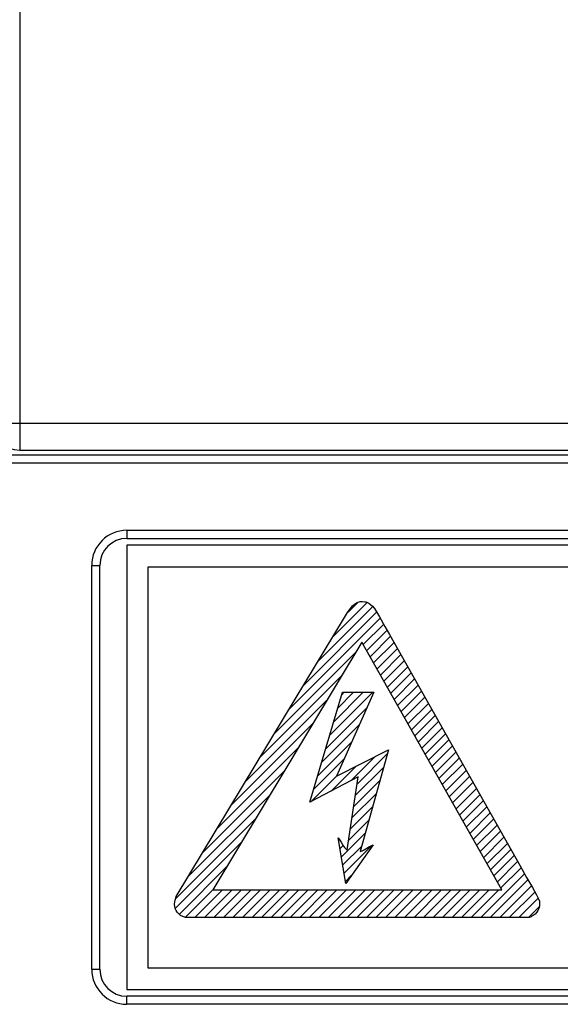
# Model space of a CAD drawing. Extents: x -837 to -216, y -123 to 601.
# Tile 6 of 136: x -595 to -575, y 154 to 190. Entities that reach past the tile are written whole.
import ezdxf

# ---------------------------------------------------------------- set-up
doc = ezdxf.new("R2010")
doc.units = 0
doc.header["$LTSCALE"] = 23.1
doc.layers.add('HEATSINK_AM_0', color=7, linetype='CONTINUOUS')

msp = doc.modelspace()

# ---------------------------------------------------------------- linework, layer by layer
at = {"layer": 'HEATSINK_AM_0', "color": 7}
for p, q in [((-594.693, 224.073), (-594.693, 174.126)), ((-595.693, 175.126), (-516.746, 175.126)), ((-594.693, 174.126), (-517.746, 174.126)), ((-516.911, 173.94), (-595.529, 173.94)), ((-516.111, 173.64), (-596.329, 173.64)), ((-590.72, 171.149), (-521.72, 171.149)), ((-590.72, 171.149), (-590.72, 170.849)), ((-590.72, 170.849), (-521.72, 170.849)), ((-521.22, 170.599), (-590.72, 170.599)), ((-590.72, 170.599), (-590.72, 154.099)), ((-592.02, 169.849), (-591.72, 169.849)), ((-592.02, 154.849), (-592.02, 169.849)), ((-591.72, 154.849), (-591.72, 169.849)), ((-589.921, 169.798), (-574.148, 169.798)), ((-589.921, 154.897), (-589.921, 169.798)), ((-583.62, 166.292), (-581.601, 168.31)), ((-583.083, 167.182), (-581.796, 168.469)), ((-582.527, 168.093), (-582.422, 168.242)), ((-582.508, 168.111), (-582.144, 168.475)), ((-582.422, 168.242), (-582.34, 168.34)), ((-582.34, 168.34), (-582.269, 168.407)), ((-582.269, 168.407), (-582.202, 168.453)), ((-582.202, 168.453), (-582.168, 168.47)), ((-582.168, 168.47), (-582.133, 168.483)), ((-582.133, 168.483), (-582.06, 168.501)), ((-582.06, 168.501), (-581.974, 168.507)), ((-581.974, 168.507), (-581.89, 168.5)), ((-581.89, 168.5), (-581.85, 168.491)), ((-581.85, 168.491), (-581.813, 168.48)), ((-581.813, 168.48), (-581.742, 168.447)), ((-581.742, 168.447), (-581.674, 168.399)), ((-581.674, 168.399), (-581.605, 168.334)), ((-581.605, 168.334), (-581.532, 168.245)), ((-581.532, 168.245), (-581.448, 168.12)), ((-584.693, 164.512), (-581.318, 167.886)), ((-584.156, 165.402), (-581.449, 168.109)), ((-582.999, 167.321), (-582.68, 167.852)), ((-582.68, 167.852), (-582.527, 168.093)), ((-581.448, 168.12), (-581.338, 167.933)), ((-581.338, 167.933), (-581.144, 167.582)), ((-581.943, 166.908), (-581.188, 167.663)), ((-581.144, 167.582), (-580.969, 167.281)), ((-584.474, 164.874), (-582.999, 167.321)), ((-581.816, 166.682), (-581.059, 167.438)), ((-581.688, 166.456), (-580.931, 167.213)), ((-580.969, 167.281), (-576.128, 158.687)), ((-581.994, 166.999), (-587.522, 157.794)), ((-576.809, 157.794), (-581.994, 166.999)), ((-581.561, 166.229), (-580.804, 166.986)), ((-581.434, 166.003), (-580.677, 166.76)), ((-585.23, 163.621), (-582.209, 166.642)), ((-581.306, 165.777), (-580.549, 166.534)), ((-581.179, 165.551), (-580.422, 166.308)), ((-581.051, 165.325), (-580.294, 166.082)), ((-585.766, 162.731), (-582.74, 165.758)), ((-580.924, 165.099), (-580.167, 165.856)), ((-580.797, 164.873), (-580.04, 165.629)), ((-580.669, 164.646), (-579.912, 165.403)), ((-583.924, 161.054), (-582.718, 165.135)), ((-583.19, 163.54), (-581.595, 165.135)), ((-583.041, 164.042), (-581.949, 165.135)), ((-581.553, 165.135), (-582.939, 162.019)), ((-582.893, 164.544), (-582.302, 165.135)), ((-582.745, 165.046), (-582.656, 165.135)), ((-582.718, 165.135), (-581.553, 165.135)), ((-580.542, 164.42), (-579.785, 165.177)), ((-580.414, 164.194), (-579.657, 164.951)), ((-588.889, 157.552), (-584.474, 164.874)), ((-586.303, 161.841), (-583.271, 164.873)), ((-583.338, 163.038), (-581.802, 164.574)), ((-580.287, 163.968), (-579.53, 164.725)), ((-580.16, 163.742), (-579.403, 164.499)), ((-580.032, 163.516), (-579.275, 164.272)), ((-586.84, 160.95), (-583.803, 163.988)), ((-583.486, 162.536), (-582.086, 163.937)), ((-579.905, 163.289), (-579.148, 164.046)), ((-579.777, 163.063), (-579.02, 163.82)), ((-579.65, 162.837), (-578.893, 163.594)), ((-587.377, 160.06), (-584.334, 163.103)), ((-583.635, 162.034), (-582.369, 163.3)), ((-579.523, 162.611), (-578.766, 163.368)), ((-579.395, 162.385), (-578.638, 163.142)), ((-582.939, 162.019), (-581.01, 163.004)), ((-582.39, 161.864), (-581.502, 162.753)), ((-582.176, 161.725), (-581.053, 162.848)), ((-581.01, 163.004), (-582.055, 159.225)), ((-579.268, 162.159), (-578.511, 162.916)), ((-583.783, 161.533), (-582.653, 162.662)), ((-583.14, 161.469), (-582.224, 162.384)), ((-582.238, 161.31), (-581.188, 162.36)), ((-579.14, 161.933), (-578.383, 162.689)), ((-579.013, 161.706), (-578.256, 162.463)), ((-587.913, 159.17), (-584.865, 162.218)), ((-582.135, 161.999), (-583.924, 161.054)), ((-583.889, 161.073), (-582.937, 162.025)), ((-582.537, 159.286), (-582.135, 161.999)), ((-578.886, 161.48), (-578.129, 162.237)), ((-578.758, 161.254), (-578.001, 162.011)), ((-582.299, 160.895), (-581.323, 161.871)), ((-578.631, 161.028), (-577.874, 161.785)), ((-588.45, 158.28), (-585.396, 161.333)), ((-582.361, 160.48), (-581.458, 161.382)), ((-578.503, 160.802), (-577.746, 161.559)), ((-578.376, 160.576), (-577.619, 161.333)), ((-582.422, 160.065), (-581.594, 160.893)), ((-578.249, 160.349), (-577.491, 161.107)), ((-578.121, 160.123), (-577.364, 160.88)), ((-577.994, 159.897), (-577.237, 160.654)), ((-588.914, 157.462), (-585.928, 160.448)), ((-582.483, 159.65), (-581.729, 160.405)), ((-577.866, 159.671), (-577.109, 160.428)), ((-577.739, 159.445), (-576.982, 160.202)), ((-582.761, 159.019), (-581.864, 159.916)), ((-577.612, 159.219), (-576.854, 159.976)), ((-588.909, 157.114), (-586.459, 159.564)), ((-582.879, 159.728), (-582.817, 159.645)), ((-582.598, 158.04), (-582.879, 159.728)), ((-582.862, 159.625), (-582.83, 159.657)), ((-582.817, 159.645), (-582.765, 159.568)), ((-582.812, 159.322), (-582.689, 159.444)), ((-582.765, 159.568), (-582.718, 159.489)), ((-582.718, 159.489), (-582.71, 159.476)), ((-582.71, 159.476), (-582.675, 159.417)), ((-582.71, 158.716), (-581.999, 159.427)), ((-582.675, 159.417), (-582.647, 159.377)), ((-582.66, 158.413), (-581.63, 159.443)), ((-581.573, 159.467), (-582.598, 158.04)), ((-581.814, 159.348), (-581.717, 159.404)), ((-581.717, 159.404), (-581.651, 159.438)), ((-581.651, 159.438), (-581.605, 159.458)), ((-581.605, 159.458), (-581.573, 159.467)), ((-577.484, 158.992), (-576.727, 159.75)), ((-577.357, 158.766), (-576.599, 159.524)), ((-582.647, 159.377), (-582.617, 159.345)), ((-582.617, 159.345), (-582.582, 159.315)), ((-582.582, 159.315), (-582.537, 159.286)), ((-582.055, 159.225), (-582.026, 159.234)), ((-582.026, 159.234), (-581.982, 159.254)), ((-581.982, 159.254), (-581.914, 159.29)), ((-581.914, 159.29), (-581.814, 159.348)), ((-577.229, 158.54), (-576.472, 159.298)), ((-577.102, 158.314), (-576.344, 159.072)), ((-588.767, 156.902), (-586.99, 158.679)), ((-576.975, 158.088), (-576.217, 158.846)), ((-576.128, 158.687), (-575.884, 158.256)), ((-582.609, 158.11), (-582.389, 158.331)), ((-577.587, 156.769), (-575.962, 158.393)), ((-576.847, 157.862), (-576.089, 158.62)), ((-577.233, 156.769), (-575.833, 158.169)), ((-576.88, 156.769), (-575.701, 157.947)), ((-575.884, 158.256), (-575.669, 157.891)), ((-588.536, 156.779), (-587.522, 157.794)), ((-588.193, 156.769), (-587.168, 157.794)), ((-587.84, 156.769), (-586.815, 157.794)), ((-587.522, 157.794), (-576.809, 157.794)), ((-587.486, 156.769), (-586.461, 157.794)), ((-587.133, 156.769), (-586.108, 157.794)), ((-586.779, 156.769), (-585.754, 157.794)), ((-586.426, 156.769), (-585.401, 157.794)), ((-586.072, 156.769), (-585.047, 157.794)), ((-585.719, 156.769), (-584.693, 157.794)), ((-585.365, 156.769), (-584.34, 157.794)), ((-585.011, 156.769), (-583.986, 157.794)), ((-584.658, 156.769), (-583.633, 157.794)), ((-584.304, 156.769), (-583.279, 157.794)), ((-583.951, 156.769), (-582.926, 157.794)), ((-583.597, 156.769), (-582.572, 157.794)), ((-583.244, 156.769), (-582.219, 157.794)), ((-582.89, 156.769), (-581.865, 157.794)), ((-582.537, 156.769), (-581.511, 157.794)), ((-582.183, 156.769), (-581.158, 157.794)), ((-581.829, 156.769), (-580.804, 157.794)), ((-581.476, 156.769), (-580.451, 157.794)), ((-581.122, 156.769), (-580.097, 157.794)), ((-580.769, 156.769), (-579.744, 157.794)), ((-580.415, 156.769), (-579.39, 157.794)), ((-580.062, 156.769), (-579.037, 157.794)), ((-579.708, 156.769), (-578.683, 157.794)), ((-579.355, 156.769), (-578.33, 157.794)), ((-579.001, 156.769), (-577.976, 157.794)), ((-578.648, 156.769), (-577.622, 157.794)), ((-578.294, 156.769), (-577.269, 157.794)), ((-577.94, 156.769), (-576.915, 157.794)), ((-576.526, 156.769), (-575.577, 157.717)), ((-575.669, 157.891), (-575.512, 157.613)), ((-575.512, 157.613), (-575.441, 157.469)), ((-588.949, 157.271), (-588.943, 157.355)), ((-588.942, 157.186), (-588.949, 157.271)), ((-588.943, 157.355), (-588.927, 157.413)), ((-588.927, 157.413), (-588.911, 157.45)), ((-588.911, 157.45), (-588.895, 157.496)), ((-588.895, 157.496), (-588.889, 157.552)), ((-576.173, 156.769), (-575.454, 157.487)), ((-575.441, 157.469), (-575.411, 157.385)), ((-575.411, 157.385), (-575.402, 157.326)), ((-575.402, 157.271), (-575.409, 157.188)), ((-575.402, 157.326), (-575.402, 157.271)), ((-588.922, 157.107), (-588.942, 157.186)), ((-588.89, 157.034), (-588.922, 157.107)), ((-588.845, 156.967), (-588.89, 157.034)), ((-588.788, 156.905), (-588.845, 156.967)), ((-588.721, 156.851), (-588.788, 156.905)), ((-588.646, 156.808), (-588.721, 156.851)), ((-575.805, 156.782), (-575.432, 157.155)), ((-575.635, 156.846), (-575.709, 156.804)), ((-575.566, 156.902), (-575.635, 156.846)), ((-575.508, 156.965), (-575.566, 156.902)), ((-575.462, 157.035), (-575.508, 156.965)), ((-575.429, 157.11), (-575.462, 157.035)), ((-575.409, 157.188), (-575.429, 157.11)), ((-588.57, 156.779), (-588.646, 156.808)), ((-588.558, 156.776), (-588.57, 156.779)), ((-588.507, 156.769), (-588.558, 156.776)), ((-575.844, 156.769), (-588.507, 156.769)), ((-575.788, 156.776), (-575.844, 156.769)), ((-575.719, 156.799), (-575.788, 156.776)), ((-575.709, 156.804), (-575.719, 156.799)), ((-592.02, 154.849), (-591.72, 154.849)), ((-522.104, 154.897), (-589.921, 154.897)), ((-590.72, 154.099), (-521.22, 154.099)), ((-521.72, 153.849), (-590.72, 153.849)), ((-590.72, 153.549), (-590.72, 153.849)), ((-521.72, 153.549), (-590.72, 153.549))]:
    msp.add_line(p, q, dxfattribs=at)
for centre, radius, start, end in [((-594.693, 175.126), 1, 180, 270), ((-590.72, 169.849), 1.3, 90, 180), ((-590.72, 169.849), 1, 90, 180), ((-590.72, 154.849), 1.3, 180, 270), ((-590.72, 154.849), 1, 180, 270)]:
    msp.add_arc(centre, radius, start, end, dxfattribs=at)

doc.saveas('drawing.dxf')
